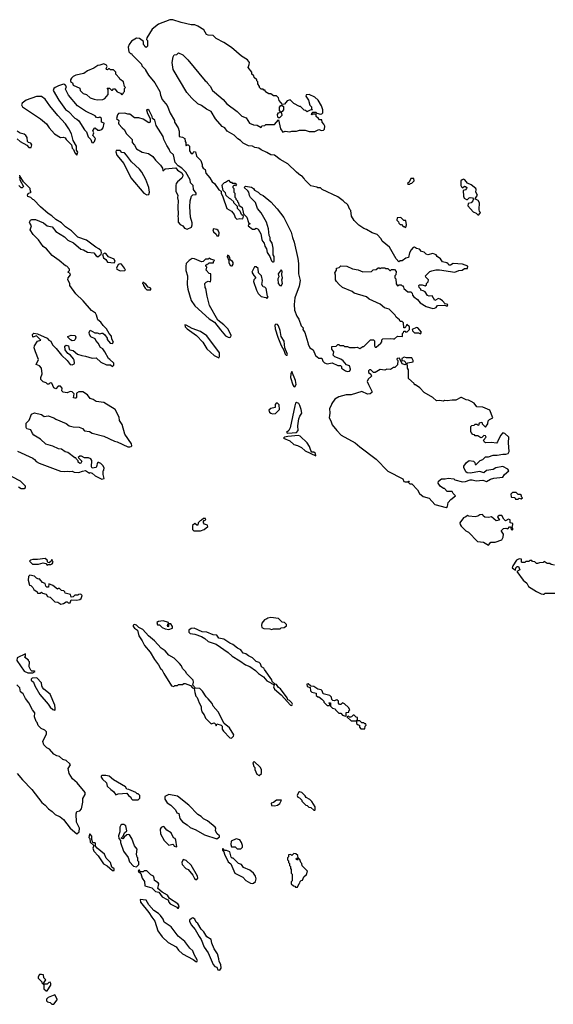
# Model space of a CAD drawing. Extents: x 2470790 to 2659118, y 702284 to 849036.
# Tile 115 of 154: x 2568359 to 2573921, y 782110 to 792362. Entities that reach past the tile are written whole.
import ezdxf

# ---------------------------------------------------------------- set-up
doc = ezdxf.new("R2010")
doc.units = 0

msp = doc.modelspace()

# ---------------------------------------------------------------- linework, layer by layer
at = {"layer": '0CON10XD'}
for points in [[(2571795, 788703), (2571806, 788715), (2571806, 788725), (2571795, 788758), (2571765, 788768), (2571729, 788809), (2571705, 788828), (2571643, 788853), (2571625, 788870), (2571632, 788905), (2571613, 788933), (2571612, 788958), (2571657, 788963), (2571675, 788980), (2571685, 788980), (2571695, 788970), (2571735, 788970), (2571745, 788960), (2571775, 788960), (2571795, 788950), (2571855, 788948), (2571875, 788952), (2571905, 788940), (2571935, 788960), (2571945, 788960), (2572015, 789030), (2572045, 789030), (2572058, 789018), (2572057, 788965), (2572063, 788953), (2572075, 788953), (2572122, 788995), (2572132, 789008), (2572135, 789030), (2572145, 789038), (2572225, 789042), (2572255, 789038), (2572265, 789040), (2572295, 789068), (2572348, 789062), (2572350, 789095), (2572360, 789105), (2572362, 789118), (2572375, 789120), (2572385, 789110), (2572398, 789112), (2572420, 789135), (2572420, 789165), (2572395, 789190), (2572378, 789152), (2572362, 789152), (2572360, 789205), (2572345, 789220), (2572325, 789220), (2572316, 789236), (2572282, 789265), (2572272, 789285), (2572208, 789348), (2572162, 789362), (2572115, 789400), (2572002, 789452), (2571972, 789475), (2571846, 789516), (2571825, 789533), (2571724, 789574), (2571690, 789605), (2571662, 789635), (2571652, 789655), (2571652, 789702), (2571642, 789725), (2571660, 789755), (2571660, 789775), (2571688, 789782), (2571705, 789800), (2571767, 789797), (2571828, 789768), (2571887, 789757), (2571935, 789738), (2572025, 789740), (2572042, 789758), (2572075, 789760), (2572095, 789780), (2572105, 789780), (2572115, 789770), (2572125, 789780), (2572165, 789780), (2572175, 789770), (2572195, 789770), (2572215, 789750), (2572225, 789750), (2572235, 789760), (2572265, 789760), (2572282, 789742), (2572280, 789705), (2572270, 789695), (2572270, 789675), (2572280, 789665), (2572281, 789611), (2572295, 789590), (2572315, 789600), (2572335, 789600), (2572345, 789590), (2572355, 789590), (2572362, 789562), (2572405, 789530), (2572435, 789530), (2572450, 789515), (2572452, 789495), (2572468, 789475), (2572505, 789448), (2572532, 789415), (2572595, 789377), (2572665, 789356), (2572683, 789357), (2572698, 789365), (2572713, 789387), (2572785, 789390), (2572815, 789380), (2572820, 789395), (2572792, 789402), (2572766, 789436), (2572742, 789452), (2572725, 789458), (2572685, 789440), (2572657, 789487), (2572625, 789483), (2572609, 789489), (2572585, 789528), (2572565, 789540), (2572540, 789545), (2572540, 789555), (2572522, 789575), (2572518, 789595), (2572527, 789603), (2572553, 789603), (2572585, 789590), (2572598, 789602), (2572600, 789615), (2572617, 789633), (2572620, 789655), (2572592, 789682), (2572590, 789695), (2572635, 789740), (2572653, 789747), (2572695, 789758), (2572735, 789758), (2572895, 789733), (2572935, 789750), (2572970, 789755), (2572995, 789770), (2573025, 789770), (2573030, 789795), (2572975, 789817), (2572875, 789822), (2572848, 789805), (2572830, 789805), (2572825, 789820), (2572812, 789832), (2572765, 789842), (2572745, 789872), (2572710, 789895), (2572700, 789915), (2572665, 789927), (2572613, 789913), (2572595, 789920), (2572575, 789940), (2572545, 789950), (2572525, 789972), (2572495, 789980), (2572475, 789992), (2572461, 789989), (2572440, 789965), (2572423, 789935), (2572410, 789885), (2572382, 789878), (2572345, 789850), (2572325, 789850), (2572312, 789842), (2572283, 789873), (2572212, 789995), (2572137, 790057), (2572125, 790082), (2572083, 790125), (2572032, 790142), (2571975, 790176), (2571945, 790187), (2571895, 790222), (2571845, 790272), (2571818, 790315), (2571810, 790375), (2571800, 790385), (2571780, 790435), (2571765, 790450), (2571750, 790455), (2571732, 790475), (2571675, 790518), (2571510, 790595), (2571495, 790610), (2571465, 790610), (2571457, 790617), (2571393, 790633), (2571330, 790695), (2571325, 790710), (2571300, 790735), (2571285, 790740), (2571244, 790774), (2571155, 790862), (2571075, 790906), (2571015, 790951), (2570976, 790956), (2570935, 790981), (2570875, 791006), (2570853, 791025), (2570810, 791030), (2570785, 791046), (2570745, 791050), (2570688, 791078), (2570660, 791105), (2570631, 791121), (2570595, 791160), (2570522, 791202), (2570497, 791235), (2570470, 791250), (2570399, 791329), (2570355, 791407), (2570305, 791430), (2570255, 791468), (2570216, 791486), (2570152, 791545), (2570102, 791605), (2569960, 791845), (2569948, 791915), (2569958, 791975), (2569970, 791995), (2569995, 792000), (2570013, 792017), (2570060, 791995), (2570113, 791943), (2570292, 791725), (2570310, 791715), (2570312, 791705), (2570345, 791670), (2570370, 791625), (2570389, 791609), (2570480, 791530), (2570517, 791485), (2570625, 791405), (2570675, 791356), (2570719, 791339), (2570755, 791286), (2570795, 791268), (2570834, 791264), (2570875, 791240), (2570882, 791258), (2570915, 791260), (2570925, 791270), (2571015, 791270), (2571055, 791320), (2571077, 791225), (2571102, 791192), (2571125, 791202), (2571173, 791193), (2571195, 791203), (2571245, 791203), (2571275, 791212), (2571333, 791213), (2571375, 791198), (2571435, 791198), (2571475, 791218), (2571505, 791210), (2571527, 791213), (2571537, 791223), (2571538, 791255), (2571530, 791275), (2571510, 791295), (2571508, 791318), (2571485, 791320), (2571472, 791332), (2571450, 791355), (2571448, 791378), (2571415, 791380), (2571405, 791370), (2571400, 791375), (2571402, 791388), (2571415, 791400), (2571445, 791400), (2571455, 791390), (2571495, 791378), (2571508, 791382), (2571517, 791393), (2571518, 791425), (2571503, 791465), (2571469, 791525), (2571435, 791554), (2571375, 791582), (2571345, 791580), (2571342, 791565), (2571370, 791525), (2571383, 791473), (2571400, 791455), (2571400, 791435), (2571410, 791425), (2571385, 791420), (2571360, 791405), (2571355, 791402), (2571338, 791418), (2571325, 791420), (2571287, 791457), (2571275, 791458), (2571215, 791490), (2571177, 791527), (2571145, 791518), (2571118, 791482), (2571098, 791478), (2571062, 791522), (2571058, 791548), (2571035, 791570), (2571005, 791570), (2570975, 791590), (2570955, 791590), (2570922, 791612), (2570918, 791628), (2570905, 791630), (2570895, 791640), (2570875, 791640), (2570860, 791655), (2570860, 791665), (2570840, 791695), (2570840, 791715), (2570830, 791725), (2570830, 791735), (2570802, 791762), (2570798, 791778), (2570780, 791795), (2570780, 791815), (2570740, 791865), (2570752, 791895), (2570753, 791915), (2570733, 791945), (2570672, 791982), (2570565, 792071), (2570486, 792125), (2570407, 792167), (2570375, 792197), (2570325, 792200), (2570305, 792208), (2570278, 792255), (2570215, 792296), (2570185, 792308), (2570145, 792310), (2570042, 792332), (2569955, 792360), (2569925, 792362), (2569805, 792315), (2569739, 792265), (2569683, 792175), (2569682, 792155), (2569690, 792145), (2569690, 792085), (2569678, 792072), (2569662, 792082), (2569660, 792095), (2569650, 792105), (2569650, 792135), (2569608, 792168), (2569575, 792169), (2569523, 792137), (2569500, 792105), (2569491, 792075), (2569498, 792028), (2569515, 792010), (2569525, 792010), (2569530, 791995), (2569628, 791898), (2569632, 791882), (2569670, 791845), (2569670, 791835), (2569700, 791785), (2569768, 791705), (2569820, 791615), (2569828, 791575), (2569845, 791530), (2569895, 791470), (2569928, 791388), (2569972, 791312), (2569972, 791295), (2570010, 791235), (2570022, 791202), (2570022, 791145), (2570055, 791140), (2570080, 791125), (2570082, 791095), (2570092, 791082), (2570090, 791055), (2570095, 791050), (2570102, 791058), (2570115, 791060), (2570130, 791045), (2570130, 790995), (2570145, 790968), (2570165, 790970), (2570175, 790990), (2570190, 790985), (2570202, 790942), (2570247, 790897), (2570262, 790855), (2570262, 790835), (2570272, 790815), (2570292, 790802), (2570298, 790765), (2570342, 790715), (2570364, 790674), (2570388, 790655), (2570435, 790590), (2570458, 790578), (2570460, 790555), (2570477, 790517), (2570517, 790395), (2570568, 790368), (2570594, 790334), (2570605, 790302), (2570622, 790285), (2570655, 790292), (2570685, 790290), (2570690, 790315), (2570670, 790335), (2570658, 790368), (2570630, 790395), (2570628, 790418), (2570590, 790455), (2570590, 790465), (2570560, 790495), (2570545, 790500), (2570512, 790532), (2570505, 790560), (2570480, 790585), (2570470, 790635), (2570473, 790647), (2570492, 790668), (2570505, 790670), (2570535, 790690), (2570552, 790672), (2570565, 790670), (2570575, 790660), (2570605, 790660), (2570618, 790648), (2570608, 790632), (2570595, 790640), (2570580, 790625), (2570580, 790615), (2570590, 790605), (2570590, 790565), (2570600, 790555), (2570600, 790515), (2570610, 790505), (2570610, 790495), (2570630, 790475), (2570630, 790465), (2570640, 790455), (2570642, 790432), (2570677, 790407), (2570692, 790342), (2570727, 790307), (2570742, 790252), (2570760, 790235), (2570742, 790228), (2570740, 790215), (2570785, 790182), (2570805, 790182), (2570825, 790192), (2570845, 790180), (2570872, 790132), (2570883, 790073), (2570890, 790055), (2570907, 790037), (2570913, 790003), (2570930, 789975), (2570938, 789938), (2570967, 789897), (2570985, 789850), (2570995, 789840), (2571005, 789840), (2571010, 789845), (2571010, 789895), (2571002, 789915), (2571002, 789982), (2570990, 790035), (2570970, 790065), (2570970, 790095), (2570960, 790115), (2570952, 790185), (2570932, 790255), (2570875, 790350), (2570838, 790395), (2570818, 790458), (2570765, 790510), (2570753, 790533), (2570747, 790567), (2570735, 790580)], [(2569165, 791528), (2569225, 791532), (2569245, 791540), (2569280, 791585), (2569280, 791635), (2569272, 791648), (2569295, 791650), (2569315, 791630), (2569325, 791630), (2569338, 791642), (2569352, 791642), (2569375, 791610), (2569408, 791598), (2569425, 791580), (2569438, 791592), (2569440, 791605), (2569450, 791615), (2569450, 791645), (2569460, 791655), (2569450, 791665), (2569440, 791715), (2569402, 791742), (2569400, 791755), (2569360, 791795), (2569360, 791815), (2569348, 791828), (2569335, 791840), (2569305, 791840), (2569295, 791850), (2569285, 791850), (2569275, 791840), (2569264, 791844), (2569260, 791855), (2569270, 791875), (2569265, 791890), (2569235, 791902), (2569195, 791887), (2569175, 791886), (2569133, 791857), (2569065, 791828), (2569027, 791803), (2568944, 791785), (2568915, 791771), (2568899, 791755), (2568888, 791735), (2568888, 791718), (2568908, 791705), (2568915, 791680), (2568985, 791648), (2568988, 791625), (2569020, 791595), (2569055, 791582), (2569095, 791550), (2569134, 791534), (2569165, 791528)], [(2569125, 791080), (2569140, 791095), (2569150, 791125), (2569122, 791155), (2569130, 791185), (2569122, 791205), (2569137, 791233), (2569147, 791237), (2569173, 791213), (2569195, 791212), (2569215, 791220), (2569230, 791235), (2569240, 791285), (2569210, 791295), (2569210, 791335), (2569195, 791348), (2569175, 791340), (2569160, 791345), (2569145, 791360), (2569045, 791410), (2568960, 791465), (2568868, 791575), (2568838, 791638), (2568847, 791665), (2568828, 791688), (2568815, 791690), (2568765, 791675), (2568730, 791655), (2568716, 791645), (2568707, 791625), (2568766, 791525), (2568835, 791427), (2568866, 791406), (2568935, 791338), (2568955, 791328), (2568975, 791308), (2569034, 791214), (2569054, 791194), (2569074, 791144), (2569102, 791115), (2569110, 791085), (2569125, 791080)], [(2568955, 790950), (2568966, 790984), (2568952, 791005), (2568951, 791045), (2568918, 791105), (2568898, 791175), (2568870, 791225), (2568835, 791277), (2568755, 791363), (2568674, 791464), (2568625, 791536), (2568585, 791562), (2568535, 791564), (2568426, 791525), (2568385, 791492), (2568378, 791475), (2568388, 791455), (2568575, 791331), (2568637, 791277), (2568666, 791235), (2568723, 791175), (2568784, 791134), (2568815, 791140), (2568833, 791133), (2568844, 791114), (2568899, 791059), (2568906, 791026), (2568921, 791011), (2568933, 790975), (2568955, 790950)], [(2570105, 790182), (2570148, 790202), (2570157, 790225), (2570156, 790246), (2570138, 790305), (2570133, 790415), (2570137, 790475), (2570148, 790525), (2570165, 790540), (2570198, 790542), (2570198, 790555), (2570172, 790595), (2570166, 790635), (2570140, 790665), (2570136, 790695), (2570089, 790775), (2570050, 790815), (2570010, 790840), (2569978, 790875), (2569961, 790955), (2569926, 790985), (2569918, 791015), (2569891, 791051), (2569862, 791115), (2569855, 791147), (2569782, 791262), (2569767, 791315), (2569742, 791332), (2569738, 791355), (2569707, 791415), (2569695, 791427), (2569682, 791425), (2569692, 791385), (2569720, 791335), (2569718, 791295), (2569705, 791290), (2569645, 791328), (2569602, 791342), (2569555, 791342), (2569507, 791377), (2569485, 791378), (2569455, 791390), (2569390, 791385), (2569378, 791372), (2569368, 791335), (2569392, 791312), (2569388, 791285), (2569392, 791275), (2569428, 791235), (2569450, 791215), (2569467, 791177), (2569530, 791115), (2569532, 791085), (2569557, 791057), (2569577, 791017), (2569635, 790982), (2569700, 790970), (2569745, 790939), (2569775, 790900), (2569828, 790848), (2569847, 790817), (2569850, 790790), (2569875, 790808), (2569985, 790820), (2570004, 790794), (2570048, 790768), (2570060, 790745), (2570057, 790725), (2570048, 790712), (2570002, 790675), (2569990, 790655), (2569988, 790635), (2569988, 790575), (2570008, 790535), (2570003, 790507), (2570012, 790475), (2570007, 790415), (2570012, 790335), (2570008, 790315), (2570012, 790295), (2570010, 790255), (2570031, 790231), (2570060, 790215), (2570075, 790192), (2570105, 790182)], [(2571065, 791340), (2571055, 791340), (2571049, 791349), (2571046, 791375), (2571058, 791392), (2571080, 791400), (2571067, 791417), (2571067, 791453), (2571082, 791468), (2571095, 791470), (2571109, 791459), (2571110, 791425), (2571095, 791407), (2571080, 791400), (2571089, 791389), (2571090, 791365), (2571065, 791340)], [(2568332, 791122), (2568363, 791093), (2568434, 791054), (2568455, 791031), (2568480, 791030), (2568485, 791060), (2568475, 791077), (2568450, 791085), (2568440, 791095), (2568436, 791135), (2568423, 791155), (2568405, 791169), (2568365, 791181), (2568333, 791203)], [(2569685, 790538), (2569705, 790542), (2569711, 790565), (2569706, 790616), (2569675, 790697), (2569631, 790775), (2569607, 790807), (2569525, 790882), (2569473, 790953), (2569450, 790975), (2569425, 790980), (2569405, 791000), (2569365, 791000), (2569360, 790985), (2569372, 790952), (2569446, 790866), (2569517, 790715), (2569653, 790555), (2569685, 790538)], [(2568335, 787870), (2568495, 787797), (2568514, 787784), (2568531, 787761), (2568562, 787745), (2568785, 787663), (2568825, 787657), (2568855, 787663), (2568875, 787658), (2568905, 787660), (2568925, 787650), (2568975, 787648), (2569015, 787663), (2569045, 787668), (2569085, 787642), (2569095, 787648), (2569115, 787640), (2569145, 787613), (2569215, 787577), (2569240, 787585), (2569230, 787625), (2569230, 787665), (2569237, 787673), (2569238, 787695), (2569225, 787720), (2569205, 787740), (2569185, 787750), (2569175, 787750), (2569165, 787740), (2569162, 787722), (2569155, 787700), (2569115, 787692), (2569108, 787705), (2569112, 787772), (2569099, 787789), (2569075, 787800), (2569035, 787800), (2569003, 787817), (2568985, 787818), (2568970, 787805), (2569008, 787765), (2568996, 787744), (2568985, 787740), (2568970, 787755), (2568968, 787768), (2568950, 787785), (2568945, 787800), (2568935, 787800), (2568860, 787855), (2568834, 787864), (2568795, 787892), (2568765, 787893), (2568705, 787920), (2568632, 787942), (2568577, 787995), (2568506, 788036), (2568492, 788052), (2568475, 788092), (2568433, 788103), (2568427, 788117), (2568428, 788162), (2568457, 788193), (2568482, 788255), (2568515, 788268), (2568585, 788253), (2568615, 788229), (2568655, 788237), (2568716, 788216), (2568735, 788202), (2568845, 788157), (2568875, 788134), (2568915, 788124), (2568980, 788120), (2569014, 788104), (2569035, 788081), (2569085, 788076), (2569115, 788056), (2569235, 788026), (2569348, 787972), (2569376, 787966), (2569485, 787916), (2569506, 787914), (2569522, 787918), (2569528, 787925), (2569523, 787945), (2569454, 788045), (2569426, 788146), (2569400, 788190), (2569394, 788225), (2569355, 788302), (2569236, 788376), (2569155, 788388), (2569125, 788408), (2569095, 788419), (2569065, 788456), (2569017, 788487), (2568975, 788488), (2568952, 788475), (2568952, 788428), (2568945, 788420), (2568935, 788420), (2568920, 788425), (2568928, 788465), (2568907, 788487), (2568885, 788490), (2568855, 788478), (2568813, 788483), (2568798, 788498), (2568800, 788525), (2568785, 788547), (2568760, 788545), (2568735, 788520), (2568715, 788530), (2568695, 788577), (2568675, 788580), (2568662, 788568), (2568648, 788568), (2568635, 788580), (2568605, 788590), (2568580, 788615), (2568580, 788635), (2568592, 788675), (2568587, 788735), (2568565, 788758), (2568532, 788772), (2568556, 788825), (2568523, 788903), (2568511, 788945), (2568512, 788968), (2568545, 789014), (2568580, 789025), (2568535, 789070), (2568495, 789058), (2568492, 789085), (2568505, 789098), (2568545, 789090), (2568646, 789046), (2568663, 789025), (2568684, 789014), (2568701, 788975), (2568739, 788939), (2568795, 788870), (2568854, 788814), (2568885, 788771), (2568905, 788769), (2568925, 788778), (2568930, 788785), (2568926, 788816), (2568921, 788831), (2568889, 788869), (2568860, 788885), (2568833, 788923), (2568828, 788962), (2568845, 788972), (2568868, 788965), (2568873, 788933), (2568880, 788925), (2568915, 788918), (2568960, 788880), (2569005, 788864), (2569045, 788859), (2569115, 788839), (2569155, 788841), (2569205, 788797), (2569265, 788767), (2569305, 788770), (2569325, 788750), (2569340, 788765), (2569340, 788785), (2569300, 788825), (2569284, 788834), (2569248, 788905), (2569224, 788934), (2569200, 788950), (2569178, 788995), (2569151, 789021), (2569145, 789038), (2569101, 789061), (2569087, 789085), (2569084, 789106), (2569095, 789130), (2569143, 789103), (2569165, 789102), (2569195, 789090), (2569215, 789098), (2569227, 789097), (2569245, 789080), (2569270, 789045), (2569272, 789032), (2569303, 788993), (2569325, 788990), (2569337, 789005), (2569320, 789035), (2569315, 789068), (2569290, 789095), (2569265, 789142), (2569228, 789178), (2569204, 789214), (2569175, 789238), (2569160, 789285), (2569148, 789305), (2569107, 789335), (2569019, 789435), (2568945, 789507), (2568880, 789595), (2568882, 789615), (2568860, 789655), (2568864, 789676), (2568888, 789705), (2568885, 789720), (2568860, 789735), (2568878, 789752), (2568878, 789765), (2568850, 789795), (2568835, 789800), (2568772, 789855), (2568698, 789908), (2568638, 789978), (2568605, 790000), (2568555, 790070), (2568500, 790125), (2568468, 790175), (2568482, 790215), (2568463, 790243), (2568462, 790255), (2568470, 790275), (2568487, 790283), (2568525, 790282), (2568606, 790246), (2568645, 790216), (2568696, 790205), (2568735, 790156), (2568825, 790100), (2568862, 790065), (2568919, 790039), (2568995, 789974), (2569025, 789967), (2569065, 789943), (2569130, 789935), (2569155, 789903), (2569175, 789894), (2569208, 789922), (2569212, 789935), (2569207, 789955), (2569185, 789978), (2569153, 789993), (2569056, 790066), (2568965, 790098), (2568899, 790165), (2568835, 790204), (2568795, 790248), (2568735, 790282), (2568695, 790320), (2568655, 790345), (2568577, 790415), (2568508, 790488), (2568495, 790490), (2568475, 790512), (2568445, 790522), (2568440, 790535), (2568447, 790553), (2568480, 790565), (2568470, 790575), (2568468, 790605), (2568400, 790675), (2568360, 790735), (2568353, 790737)], [(2568352, 790725), (2568362, 790712), (2568362, 790695), (2568397, 790625), (2568385, 790610), (2568375, 790610), (2568350, 790635)], [(2572425, 790650), (2572432, 790658), (2572445, 790660), (2572470, 790685), (2572468, 790708), (2572435, 790710), (2572418, 790672), (2572402, 790655), (2572405, 790650), (2572425, 790650)], [(2573145, 790330), (2573160, 790355), (2573150, 790365), (2573148, 790385), (2573152, 790455), (2573139, 790479), (2573110, 790495), (2573110, 790505), (2573130, 790535), (2573112, 790565), (2573118, 790595), (2573112, 790605), (2573065, 790642), (2573025, 790660), (2572998, 790695), (2572985, 790700), (2572970, 790695), (2572958, 790685), (2572958, 790635), (2572963, 790623), (2572975, 790610), (2572995, 790628), (2573007, 790627), (2573018, 790615), (2573017, 790603), (2573005, 790590), (2572980, 790585), (2572983, 790525), (2572992, 790505), (2573015, 790490), (2573025, 790490), (2573043, 790507), (2573055, 790510), (2573077, 790507), (2573090, 790495), (2573083, 790475), (2573065, 790457), (2573032, 790448), (2573030, 790425), (2573085, 790362), (2573118, 790348), (2573135, 790330), (2573145, 790330)], [(2570735, 790580), (2570700, 790615), (2570712, 790628), (2570775, 790618), (2570796, 790606), (2570807, 790587), (2570845, 790567), (2570864, 790544), (2570895, 790531), (2570976, 790466), (2571043, 790393), (2571111, 790301), (2571189, 790149), (2571201, 790095), (2571221, 790045), (2571258, 789875), (2571264, 789824), (2571264, 789715), (2571281, 789645), (2571271, 789589), (2571227, 789467), (2571218, 789395), (2571223, 789337), (2571247, 789275), (2571268, 789245), (2571294, 789174), (2571312, 789155), (2571310, 789135), (2571332, 789105), (2571362, 789002), (2571364, 788984), (2571384, 788945), (2571418, 788925), (2571443, 788865), (2571475, 788838), (2571508, 788838), (2571517, 788805), (2571535, 788789), (2571565, 788778), (2571615, 788790), (2571675, 788762), (2571702, 788762), (2571712, 788752), (2571714, 788734), (2571756, 788705), (2571775, 788698), (2571795, 788703)], [(2572375, 790200), (2572385, 790202), (2572392, 790225), (2572385, 790270), (2572362, 790272), (2572332, 790302), (2572292, 790298), (2572290, 790275), (2572308, 790258), (2572310, 790245), (2572325, 790230), (2572338, 790228), (2572355, 790210), (2572365, 790210), (2572375, 790200)], [(2570435, 790110), (2570437, 790143), (2570426, 790166), (2570415, 790177), (2570380, 790185), (2570372, 790175), (2570378, 790155), (2570405, 790130), (2570415, 790110), (2570435, 790110)], [(2569345, 789830), (2569353, 789845), (2569345, 789867), (2569284, 789894), (2569255, 789928), (2569245, 789930), (2569222, 789918), (2569233, 789883), (2569256, 789866), (2569275, 789838), (2569345, 789830)], [(2570545, 789054), (2570559, 789061), (2570562, 789075), (2570530, 789140), (2570487, 789185), (2570425, 789232), (2570336, 789386), (2570312, 789482), (2570300, 789565), (2570292, 789575), (2570290, 789615), (2570302, 789628), (2570322, 789638), (2570347, 789633), (2570352, 789655), (2570350, 789715), (2570335, 789720), (2570303, 789753), (2570310, 789785), (2570300, 789795), (2570300, 789805), (2570312, 789818), (2570325, 789820), (2570335, 789830), (2570378, 789832), (2570380, 789845), (2570390, 789855), (2570385, 789860), (2570348, 789868), (2570335, 789880), (2570325, 789870), (2570295, 789870), (2570270, 789845), (2570255, 789840), (2570182, 789872), (2570155, 789874), (2570125, 789856), (2570094, 789825), (2570089, 789795), (2570091, 789751), (2570108, 789695), (2570106, 789605), (2570112, 789555), (2570145, 789437), (2570185, 789382), (2570335, 789248), (2570391, 789211), (2570452, 789132), (2570505, 789071), (2570532, 789055), (2570545, 789054)], [(2570565, 789798), (2570575, 789800), (2570583, 789815), (2570583, 789835), (2570576, 789846), (2570552, 789862), (2570550, 789885), (2570540, 789905), (2570525, 789910), (2570520, 789895), (2570540, 789855), (2570538, 789835), (2570554, 789804), (2570565, 789798)], [(2569405, 789748), (2569455, 789750), (2569460, 789755), (2569452, 789775), (2569420, 789815), (2569405, 789821), (2569386, 789814), (2569368, 789775), (2569370, 789765), (2569405, 789748)], [(2570935, 789460), (2570950, 789475), (2570940, 789485), (2570928, 789565), (2570915, 789578), (2570895, 789580), (2570882, 789605), (2570888, 789645), (2570880, 789695), (2570848, 789728), (2570845, 789770), (2570825, 789790), (2570805, 789790), (2570780, 789735), (2570798, 789698), (2570820, 789675), (2570798, 789652), (2570797, 789635), (2570828, 789545), (2570845, 789510), (2570875, 789480), (2570925, 789470), (2570935, 789460)], [(2571085, 789592), (2571098, 789615), (2571092, 789655), (2571098, 789675), (2571092, 789705), (2571096, 789744), (2571085, 789757), (2571052, 789715), (2571060, 789685), (2571050, 789665), (2571052, 789615), (2571070, 789595), (2571085, 789592)], [(2569725, 789550), (2569726, 789566), (2569697, 789577), (2569675, 789608), (2569642, 789628), (2569640, 789615), (2569650, 789605), (2569648, 789595), (2569665, 789568), (2569685, 789550), (2569725, 789550)], [(2570435, 788842), (2570442, 788855), (2570440, 788895), (2570310, 789070), (2570242, 789115), (2570157, 789147), (2570095, 789182), (2570080, 789185), (2570082, 789165), (2570105, 789142), (2570202, 789075), (2570268, 789005), (2570308, 788935), (2570385, 788867), (2570435, 788842)], [(2571145, 788870), (2571150, 788875), (2571148, 788885), (2571122, 788945), (2571116, 789016), (2571083, 789063), (2571073, 789125), (2571057, 789175), (2571045, 789188), (2571028, 789192), (2571018, 789182), (2571021, 789145), (2571050, 789055), (2571085, 788970), (2571112, 788922), (2571125, 788880), (2571135, 788870), (2571145, 788870)], [(2572535, 789092), (2572548, 789108), (2572510, 789155), (2572495, 789158), (2572450, 789135), (2572452, 789122), (2572475, 789100), (2572515, 789100), (2572535, 789092)], [(2568905, 789019), (2568888, 789028), (2568860, 789055), (2568862, 789065), (2568894, 789076), (2568938, 789075), (2568944, 789055), (2568937, 789033), (2568925, 789021), (2568905, 789019)], [(2572805, 787284), (2572816, 787295), (2572824, 787336), (2572852, 787368), (2572900, 787405), (2572875, 787430), (2572868, 787448), (2572815, 787450), (2572785, 787480), (2572775, 787480), (2572740, 787505), (2572720, 787535), (2572724, 787556), (2572755, 787582), (2572795, 787580), (2572825, 787590), (2572882, 787582), (2572895, 787570), (2572975, 787550), (2573006, 787554), (2573055, 787572), (2573075, 787572), (2573115, 787559), (2573185, 787569), (2573225, 787552), (2573265, 787578), (2573301, 787589), (2573395, 787600), (2573412, 787625), (2573458, 787665), (2573445, 787682), (2573395, 787710), (2573320, 787695), (2573295, 787680), (2573223, 787667), (2573196, 787644), (2573155, 787658), (2573055, 787640), (2573023, 787643), (2573010, 787655), (2572988, 787698), (2572988, 787712), (2573017, 787753), (2573045, 787772), (2573087, 787767), (2573102, 787752), (2573105, 787730), (2573115, 787730), (2573157, 787773), (2573185, 787782), (2573215, 787810), (2573245, 787810), (2573295, 787828), (2573335, 787828), (2573395, 787840), (2573425, 787838), (2573450, 787845), (2573460, 787865), (2573452, 787955), (2573456, 788015), (2573415, 788052), (2573395, 788060), (2573369, 788031), (2573340, 787965), (2573327, 787953), (2573275, 787960), (2573215, 787958), (2573204, 787964), (2573192, 787985), (2573220, 788015), (2573215, 788030), (2573198, 788032), (2573177, 788013), (2573165, 788010), (2573135, 788030), (2573105, 788030), (2573098, 788038), (2573082, 788042), (2573063, 788063), (2573060, 788075), (2573060, 788125), (2573072, 788138), (2573095, 788140), (2573105, 788150), (2573125, 788150), (2573132, 788142), (2573145, 788140), (2573150, 788165), (2573175, 788170), (2573180, 788155), (2573215, 788120), (2573238, 788155), (2573240, 788185), (2573255, 788200), (2573290, 788215), (2573260, 788295), (2573185, 788327), (2573125, 788330), (2573095, 788368), (2573065, 788387), (2573035, 788402), (2573013, 788403), (2572965, 788430), (2572955, 788430), (2572905, 788400), (2572865, 788402), (2572815, 788392), (2572785, 788398), (2572775, 788390), (2572735, 788398), (2572703, 788393), (2572665, 788430), (2572575, 788480), (2572529, 788529), (2572485, 788560), (2572475, 788560), (2572470, 788575), (2572410, 788625), (2572410, 788715), (2572400, 788735), (2572400, 788765), (2572390, 788780), (2572375, 788770), (2572345, 788780), (2572317, 788837), (2572292, 788835), (2572290, 788825), (2572300, 788815), (2572295, 788770), (2572268, 788742), (2572255, 788740), (2572225, 788720), (2572185, 788722), (2572165, 788712), (2572115, 788720), (2572065, 788690), (2572045, 788690), (2572020, 788715), (2572005, 788718), (2571994, 788706), (2571995, 788690), (2572020, 788670), (2572025, 788650), (2571991, 788619), (2571982, 788595), (2571993, 788563), (2572030, 788495), (2572028, 788482), (2572012, 788468), (2571985, 788462), (2571925, 788490), (2571815, 788456), (2571763, 788457), (2571685, 788436), (2571645, 788410), (2571611, 788365), (2571606, 788345), (2571588, 788315), (2571591, 788265), (2571583, 788215), (2571601, 788185), (2571614, 788145), (2571663, 788083), (2571711, 788035), (2571857, 787957), (2571904, 787915), (2572075, 787785), (2572195, 787662), (2572351, 787581), (2572364, 787555), (2572375, 787550), (2572410, 787550), (2572412, 787558), (2572418, 787558), (2572410, 787545), (2572425, 787530), (2572445, 787530), (2572506, 787466), (2572525, 787430), (2572565, 787397), (2572625, 787380), (2572685, 787314), (2572805, 787284)], [(2572395, 788780), (2572405, 788790), (2572459, 788801), (2572460, 788815), (2572445, 788842), (2572391, 788841), (2572365, 788850), (2572340, 788835), (2572342, 788812), (2572365, 788810), (2572395, 788780)], [(2571225, 788540), (2571240, 788565), (2571233, 788605), (2571195, 788700), (2571184, 788676), (2571180, 788635), (2571205, 788560), (2571215, 788542), (2571225, 788540)], [(2570995, 788257), (2571025, 788263), (2571066, 788305), (2571062, 788352), (2571045, 788370), (2571032, 788368), (2571023, 788357), (2571020, 788325), (2570975, 788313), (2570957, 788295), (2570961, 788275), (2570975, 788264), (2570995, 788257)], [(2571155, 788058), (2571245, 788063), (2571262, 788085), (2571257, 788135), (2571267, 788205), (2571278, 788235), (2571298, 788265), (2571292, 788305), (2571278, 788345), (2571268, 788365), (2571245, 788378), (2571235, 788370), (2571225, 788340), (2571178, 788112), (2571164, 788086), (2571140, 788065), (2571155, 788058)], [(2571445, 787820), (2571442, 787845), (2571425, 787858), (2571405, 787860), (2571392, 787875), (2571378, 787918), (2571355, 787958), (2571282, 788025), (2571265, 788031), (2571155, 788023), (2571120, 788015), (2571110, 788005), (2571176, 787976), (2571215, 787939), (2571255, 787928), (2571296, 787906), (2571334, 787874), (2571445, 787820)], [(2568345, 787498), (2568375, 787482), (2568405, 787480), (2568418, 787492), (2568420, 787505), (2568368, 787558), (2568200, 787645)], [(2573555, 787370), (2573565, 787380), (2573585, 787372), (2573600, 787385), (2573590, 787395), (2573588, 787408), (2573575, 787420), (2573555, 787420), (2573535, 787438), (2573495, 787438), (2573478, 787422), (2573480, 787395), (2573485, 787390), (2573518, 787388), (2573525, 787370), (2573555, 787370)], [(2570245, 787040), (2570280, 787055), (2570320, 787085), (2570318, 787098), (2570285, 787110), (2570273, 787123), (2570273, 787137), (2570282, 787148), (2570300, 787155), (2570295, 787170), (2570275, 787170), (2570255, 787150), (2570240, 787145), (2570220, 787125), (2570215, 787100), (2570205, 787100), (2570185, 787118), (2570160, 787095), (2570160, 787055), (2570175, 787040), (2570245, 787040)], [(2573245, 786890), (2573268, 786922), (2573315, 786922), (2573384, 786946), (2573397, 786975), (2573400, 787005), (2573382, 787035), (2573382, 787045), (2573400, 787065), (2573425, 787068), (2573445, 787060), (2573465, 787080), (2573475, 787080), (2573480, 787055), (2573495, 787050), (2573500, 787055), (2573500, 787065), (2573490, 787075), (2573500, 787105), (2573498, 787115), (2573472, 787122), (2573470, 787155), (2573455, 787160), (2573423, 787143), (2573405, 787160), (2573385, 787198), (2573355, 787198), (2573340, 787185), (2573358, 787152), (2573324, 787144), (2573277, 787187), (2573245, 787180), (2573208, 787182), (2573190, 787195), (2573185, 787210), (2573155, 787208), (2573135, 787193), (2573105, 787187), (2573041, 787191), (2573025, 787200), (2573010, 787185), (2572984, 787176), (2572946, 787125), (2572948, 787105), (2572959, 787089), (2573010, 787040), (2573037, 787025), (2573130, 786930), (2573192, 786922), (2573245, 786890)], [(2568645, 786682), (2568655, 786690), (2568685, 786688), (2568698, 786695), (2568708, 786715), (2568695, 786740), (2568687, 786723), (2568665, 786708), (2568652, 786712), (2568646, 786736), (2568625, 786751), (2568545, 786740), (2568495, 786742), (2568470, 786735), (2568460, 786725), (2568494, 786694), (2568556, 786694), (2568602, 786708), (2568630, 786700), (2568645, 786682)], [(2573932, 786682), (2573898, 786688), (2573885, 786700), (2573855, 786700), (2573825, 786720), (2573815, 786710), (2573775, 786708), (2573755, 786700), (2573745, 786700), (2573728, 786718), (2573705, 786720), (2573695, 786730), (2573675, 786730), (2573665, 786720), (2573635, 786720), (2573625, 786710), (2573595, 786710), (2573590, 786715), (2573590, 786745), (2573565, 786750), (2573538, 786735), (2573500, 786675), (2573492, 786655), (2573525, 786630), (2573530, 786655), (2573545, 786670), (2573558, 786668), (2573570, 786635), (2573542, 786615), (2573605, 786528), (2573644, 786495), (2573661, 786461), (2573745, 786408), (2573795, 786383), (2573815, 786380), (2573825, 786380), (2573835, 786390), (2573938, 786392)], [(2568788, 786278), (2568815, 786282), (2568845, 786300), (2568855, 786300), (2568865, 786290), (2568885, 786292), (2568895, 786320), (2568955, 786318), (2568986, 786324), (2568998, 786335), (2569010, 786365), (2568995, 786380), (2568973, 786377), (2568965, 786370), (2568935, 786370), (2568918, 786352), (2568895, 786350), (2568888, 786378), (2568832, 786392), (2568830, 786405), (2568820, 786415), (2568795, 786420), (2568775, 786438), (2568765, 786440), (2568752, 786432), (2568705, 786472), (2568663, 786487), (2568660, 786455), (2568643, 786453), (2568630, 786465), (2568625, 786490), (2568595, 786502), (2568565, 786540), (2568555, 786538), (2568535, 786548), (2568515, 786568), (2568465, 786578), (2568450, 786565), (2568448, 786525), (2568460, 786475), (2568475, 786470), (2568495, 786450), (2568505, 786430), (2568540, 786405), (2568545, 786390), (2568572, 786392), (2568585, 786400), (2568595, 786390), (2568635, 786380), (2568650, 786355), (2568675, 786350), (2568725, 786302), (2568755, 786298), (2568788, 786278)], [(2570565, 784882), (2570588, 784902), (2570590, 784915), (2570545, 784988), (2570490, 785035), (2570427, 785155), (2570377, 785215), (2570365, 785242), (2570325, 785292), (2570302, 785312), (2570265, 785372), (2570235, 785400), (2570192, 785402), (2570162, 785432), (2570172, 785465), (2570167, 785485), (2570101, 785551), (2570087, 785575), (2570057, 785605), (2570046, 785635), (2570025, 785659), (2569969, 785715), (2569914, 785744), (2569875, 785789), (2569835, 785817), (2569763, 785895), (2569700, 785945), (2569643, 786013), (2569602, 786032), (2569575, 786059), (2569555, 786066), (2569542, 786058), (2569543, 786043), (2569555, 786027), (2569588, 786005), (2569600, 785945), (2569637, 785895), (2569661, 785845), (2569720, 785775), (2569765, 785700), (2569806, 785646), (2569827, 785607), (2569842, 785595), (2569860, 785555), (2569940, 785425), (2569965, 785420), (2569975, 785430), (2570005, 785430), (2570015, 785440), (2570055, 785440), (2570068, 785452), (2570085, 785452), (2570138, 785428), (2570160, 785405), (2570178, 785398), (2570183, 785355), (2570195, 785320), (2570208, 785305), (2570229, 785249), (2570252, 785212), (2570250, 785185), (2570258, 785155), (2570280, 785125), (2570295, 785090), (2570355, 785030), (2570385, 785040), (2570398, 785028), (2570405, 785010), (2570415, 785030), (2570460, 785015), (2570470, 785005), (2570470, 784975), (2570484, 784954), (2570550, 784885), (2570565, 784882)], [(2569915, 786012), (2569950, 786025), (2569952, 786045), (2569935, 786070), (2569910, 786070), (2569910, 786045), (2569902, 786042), (2569900, 786055), (2569903, 786067), (2569910, 786070), (2569910, 786085), (2569855, 786103), (2569805, 786097), (2569790, 786085), (2569795, 786060), (2569815, 786060), (2569843, 786033), (2569875, 786020), (2569915, 786012)], [(2570985, 786012), (2571005, 786020), (2571075, 786020), (2571085, 786030), (2571117, 786033), (2571138, 786052), (2571140, 786065), (2571120, 786085), (2571095, 786090), (2571055, 786127), (2570975, 786138), (2570945, 786132), (2570935, 786122), (2570910, 786115), (2570883, 786077), (2570878, 786055), (2570882, 786035), (2570905, 786023), (2570965, 786020), (2570985, 786012)], [(2571195, 785220), (2571202, 785235), (2571195, 785250), (2571170, 785275), (2571152, 785282), (2571145, 785300), (2571078, 785395), (2571055, 785410), (2571035, 785440), (2571022, 785442), (2570992, 785472), (2570987, 785487), (2570910, 785595), (2570905, 785610), (2570880, 785625), (2570870, 785655), (2570855, 785670), (2570825, 785680), (2570786, 785716), (2570745, 785737), (2570715, 785760), (2570688, 785765), (2570665, 785802), (2570630, 785820), (2570582, 785855), (2570549, 785869), (2570485, 785912), (2570435, 785923), (2570415, 785952), (2570377, 785957), (2570310, 785985), (2570260, 785990), (2570177, 786027), (2570145, 786022), (2570122, 786005), (2570122, 785985), (2570135, 785972), (2570185, 785963), (2570255, 785939), (2570289, 785919), (2570325, 785887), (2570405, 785859), (2570532, 785772), (2570572, 785735), (2570655, 785688), (2570714, 785644), (2570756, 785626), (2570816, 785586), (2570848, 785555), (2570900, 785520), (2570935, 785478), (2570978, 785458), (2570985, 785450), (2570998, 785448), (2571010, 785435), (2571003, 785415), (2571015, 785392), (2571083, 785333), (2571180, 785225), (2571195, 785220)], [(2568495, 785560), (2568520, 785575), (2568515, 785580), (2568485, 785580), (2568475, 785590), (2568458, 785625), (2568460, 785675), (2568450, 785685), (2568450, 785695), (2568410, 785725), (2568420, 785735), (2568418, 785758), (2568331, 785719), (2568329, 785689), (2568405, 785578), (2568445, 785562), (2568495, 785560)], [(2568955, 783884), (2568980, 783905), (2568982, 783945), (2568951, 784005), (2568946, 784095), (2568955, 784118), (2568987, 784123), (2569002, 784145), (2569016, 784214), (2569017, 784253), (2569042, 784295), (2569043, 784315), (2568959, 784415), (2568908, 784458), (2568874, 784514), (2568863, 784565), (2568890, 784605), (2568882, 784615), (2568845, 784649), (2568810, 784660), (2568775, 784689), (2568745, 784696), (2568714, 784714), (2568669, 784765), (2568641, 784781), (2568612, 784812), (2568600, 784845), (2568638, 784925), (2568637, 784947), (2568620, 784965), (2568582, 784982), (2568552, 785012), (2568542, 785045), (2568532, 785055), (2568513, 785105), (2568516, 785146), (2568493, 785175), (2568455, 785248), (2568418, 785295), (2568395, 785342), (2568368, 785365), (2568362, 785405), (2568330, 785435)], [(2568725, 785172), (2568730, 785175), (2568730, 785195), (2568724, 785225), (2568675, 785340), (2568611, 785391), (2568595, 785410), (2568588, 785425), (2568587, 785457), (2568538, 785508), (2568490, 785505), (2568480, 785495), (2568480, 785485), (2568504, 785464), (2568518, 785425), (2568570, 785335), (2568656, 785236), (2568675, 785203), (2568705, 785178), (2568725, 785172)], [(2571755, 785110), (2571760, 785115), (2571762, 785148), (2571788, 785152), (2571790, 785165), (2571800, 785175), (2571785, 785200), (2571745, 785240), (2571725, 785248), (2571705, 785230), (2571692, 785232), (2571680, 785245), (2571680, 785265), (2571665, 785280), (2571635, 785270), (2571622, 785272), (2571613, 785283), (2571608, 785308), (2571590, 785325), (2571522, 785342), (2571510, 785375), (2571500, 785385), (2571465, 785390), (2571425, 785418), (2571392, 785422), (2571367, 785447), (2571350, 785445), (2571355, 785420), (2571388, 785408), (2571390, 785375), (2571405, 785360), (2571448, 785348), (2571450, 785325), (2571465, 785310), (2571475, 785310), (2571508, 785288), (2571528, 785268), (2571530, 785255), (2571565, 785220), (2571588, 785222), (2571590, 785235), (2571580, 785245), (2571585, 785250), (2571598, 785248), (2571600, 785215), (2571620, 785195), (2571648, 785188), (2571650, 785175), (2571685, 785140), (2571705, 785140), (2571725, 785120), (2571755, 785110)], [(2571865, 785060), (2571880, 785075), (2571880, 785095), (2571865, 785100), (2571845, 785120), (2571835, 785120), (2571817, 785103), (2571805, 785100), (2571795, 785100), (2571785, 785110), (2571770, 785105), (2571815, 785062), (2571865, 785060)], [(2571955, 784980), (2571960, 785005), (2571970, 785015), (2571965, 785030), (2571955, 785030), (2571945, 785040), (2571925, 785040), (2571905, 785060), (2571870, 785060), (2571870, 785035), (2571885, 785020), (2571900, 785015), (2571902, 784995), (2571915, 784980), (2571955, 784980)], [(2570855, 784492), (2570880, 784515), (2570880, 784555), (2570865, 784580), (2570803, 784637), (2570790, 784625), (2570800, 784585), (2570810, 784575), (2570810, 784555), (2570832, 784505), (2570855, 784492)], [(2568334, 784514), (2568388, 784448), (2568485, 784346), (2568591, 784211), (2568625, 784185), (2568659, 784145), (2568698, 784118), (2568727, 784085), (2568781, 784061), (2568817, 784035), (2568885, 783945), (2568955, 783884)], [(2569595, 784240), (2569610, 784255), (2569610, 784285), (2569595, 784300), (2569585, 784300), (2569570, 784315), (2569495, 784348), (2569475, 784350), (2569460, 784375), (2569336, 784446), (2569292, 784485), (2569255, 784492), (2569215, 784492), (2569208, 784485), (2569208, 784475), (2569223, 784453), (2569262, 784415), (2569272, 784382), (2569308, 784345), (2569338, 784325), (2569362, 784292), (2569387, 784303), (2569475, 784310), (2569494, 784284), (2569518, 784268), (2569522, 784252), (2569535, 784240), (2569595, 784240)], [(2570415, 783832), (2570440, 783855), (2570440, 783865), (2570418, 783885), (2570400, 783915), (2570402, 783945), (2570396, 783956), (2570315, 784022), (2570275, 784042), (2570252, 784065), (2570215, 784088), (2570122, 784185), (2570005, 784276), (2569915, 784296), (2569870, 784275), (2569870, 784245), (2569895, 784208), (2569935, 784182), (2569982, 784135), (2569995, 784102), (2570018, 784098), (2570027, 784045), (2570055, 784010), (2570105, 783980), (2570135, 783951), (2570195, 783927), (2570285, 783874), (2570415, 783832)], [(2571435, 784130), (2571440, 784135), (2571437, 784167), (2571405, 784220), (2571383, 784243), (2571344, 784264), (2571335, 784280), (2571298, 784315), (2571275, 784321), (2571264, 784316), (2571250, 784285), (2571257, 784267), (2571275, 784260), (2571300, 784235), (2571300, 784225), (2571340, 784185), (2571355, 784180), (2571373, 784163), (2571395, 784160), (2571425, 784130), (2571435, 784130)], [(2571015, 784178), (2571045, 784183), (2571069, 784201), (2571086, 784236), (2571035, 784234), (2571005, 784212), (2570980, 784205), (2570985, 784180), (2571015, 784178)], [(2569575, 783542), (2569600, 783565), (2569600, 783595), (2569590, 783605), (2569590, 783635), (2569583, 783643), (2569578, 783675), (2569582, 783725), (2569555, 783760), (2569527, 783835), (2569502, 783875), (2569495, 783879), (2569476, 783874), (2569448, 783852), (2569435, 783832), (2569420, 783835), (2569420, 783845), (2569438, 783862), (2569453, 783895), (2569477, 783915), (2569465, 783970), (2569445, 783982), (2569425, 783982), (2569412, 783975), (2569402, 783955), (2569403, 783907), (2569388, 783865), (2569392, 783835), (2569410, 783815), (2569410, 783795), (2569440, 783705), (2569488, 783638), (2569503, 783595), (2569545, 783548), (2569575, 783542)], [(2569995, 783750), (2569985, 783820), (2569978, 783835), (2569962, 783845), (2569936, 783896), (2569892, 783922), (2569865, 783958), (2569855, 783960), (2569835, 783952), (2569823, 783935), (2569827, 783885), (2569864, 783814), (2569915, 783768), (2569955, 783778), (2569967, 783767), (2569970, 783755), (2569995, 783750)], [(2569345, 783503), (2569345, 783520), (2569318, 783538), (2569307, 783585), (2569261, 783631), (2569243, 783673), (2569167, 783735), (2569150, 783755), (2569150, 783785), (2569145, 783790), (2569122, 783792), (2569110, 783825), (2569112, 783862), (2569095, 783880), (2569085, 783880), (2569078, 783848), (2569090, 783835), (2569095, 783800), (2569130, 783765), (2569122, 783735), (2569132, 783705), (2569177, 783657), (2569234, 783574), (2569272, 783552), (2569325, 783503), (2569345, 783503)], [(2570665, 783730), (2570680, 783745), (2570680, 783765), (2570672, 783795), (2570653, 783823), (2570615, 783832), (2570562, 783808), (2570558, 783775), (2570565, 783750), (2570605, 783750), (2570625, 783730), (2570665, 783730)], [(2570785, 783368), (2570795, 783372), (2570815, 783390), (2570824, 783415), (2570817, 783445), (2570797, 783475), (2570757, 783507), (2570690, 783535), (2570670, 783565), (2570640, 783575), (2570585, 783630), (2570572, 783632), (2570562, 783642), (2570548, 783698), (2570515, 783710), (2570495, 783710), (2570478, 783728), (2570472, 783728), (2570472, 783715), (2570488, 783698), (2570492, 783675), (2570533, 783595), (2570561, 783571), (2570600, 783475), (2570683, 783435), (2570715, 783398), (2570765, 783372), (2570785, 783368)], [(2571255, 783330), (2571272, 783368), (2571280, 783375), (2571282, 783388), (2571292, 783398), (2571308, 783402), (2571322, 783438), (2571348, 783462), (2571360, 783495), (2571302, 783552), (2571300, 783575), (2571290, 783585), (2571278, 783618), (2571265, 783630), (2571260, 783630), (2571255, 783610), (2571242, 783622), (2571245, 783630), (2571260, 783630), (2571258, 783658), (2571238, 783678), (2571215, 783680), (2571195, 783660), (2571185, 783670), (2571162, 783668), (2571160, 783645), (2571150, 783635), (2571150, 783615), (2571160, 783605), (2571160, 783585), (2571170, 783575), (2571170, 783555), (2571180, 783545), (2571180, 783525), (2571190, 783515), (2571190, 783475), (2571200, 783465), (2571200, 783395), (2571190, 783385), (2571190, 783365), (2571212, 783342), (2571225, 783340), (2571235, 783330), (2571255, 783330)], [(2570205, 783410), (2570216, 783424), (2570213, 783445), (2570145, 783560), (2570095, 783607), (2570062, 783618), (2570048, 783585), (2570052, 783565), (2570092, 783525), (2570115, 783512), (2570163, 783453), (2570181, 783421), (2570195, 783410), (2570205, 783410)], [(2570015, 783110), (2570020, 783135), (2570008, 783155), (2569922, 783212), (2569900, 783245), (2569845, 783278), (2569800, 783315), (2569808, 783365), (2569802, 783375), (2569765, 783400), (2569762, 783425), (2569753, 783443), (2569725, 783458), (2569685, 783500), (2569655, 783500), (2569645, 783490), (2569615, 783490), (2569608, 783508), (2569602, 783508), (2569592, 783495), (2569622, 783472), (2569634, 783424), (2569658, 783388), (2569664, 783344), (2569735, 783322), (2569775, 783284), (2569808, 783278), (2569845, 783230), (2569895, 783200), (2569908, 783198), (2569912, 783175), (2569927, 783157), (2569995, 783122), (2570005, 783110), (2570015, 783110)], [(2570205, 782553), (2570212, 782565), (2570178, 782628), (2570165, 782666), (2570133, 782693), (2570080, 782765), (2570010, 782820), (2569936, 782915), (2569864, 782964), (2569854, 782995), (2569825, 783036), (2569805, 783057), (2569757, 783087), (2569706, 783145), (2569678, 783195), (2569615, 783200), (2569617, 783175), (2569706, 783066), (2569735, 783017), (2569767, 782977), (2569800, 782875), (2569845, 782811), (2569907, 782755), (2569990, 782710), (2570015, 782674), (2570056, 782635), (2570168, 782578), (2570195, 782554), (2570205, 782553)], [(2570445, 782464), (2570460, 782485), (2570457, 782525), (2570437, 782555), (2570436, 782585), (2570422, 782635), (2570386, 782686), (2570361, 782745), (2570353, 782785), (2570311, 782811), (2570279, 782865), (2570251, 782891), (2570215, 782952), (2570197, 782967), (2570185, 782998), (2570165, 783012), (2570150, 783005), (2570130, 782985), (2570128, 782975), (2570146, 782936), (2570188, 782888), (2570228, 782815), (2570251, 782785), (2570282, 782705), (2570322, 782645), (2570376, 782525), (2570394, 782504), (2570412, 782495), (2570425, 782470), (2570445, 782464)], [(2568610, 782320), (2568610, 782335), (2568630, 782365), (2568610, 782385), (2568606, 782416), (2568585, 782422), (2568565, 782420), (2568553, 782397), (2568553, 782383), (2568590, 782345), (2568590, 782335), (2568605, 782320), (2568610, 782320)], [(2568635, 782250), (2568645, 782252), (2568682, 782308), (2568682, 782325), (2568675, 782340), (2568662, 782338), (2568645, 782320), (2568610, 782320), (2568612, 782272), (2568635, 782250)], [(2568695, 782110), (2568715, 782112), (2568750, 782155), (2568750, 782165), (2568725, 782210), (2568655, 782180), (2568640, 782165), (2568640, 782145), (2568650, 782135), (2568675, 782130), (2568695, 782110)]]:
    msp.add_lwpolyline(points, dxfattribs=at)

doc.saveas('drawing.dxf')
